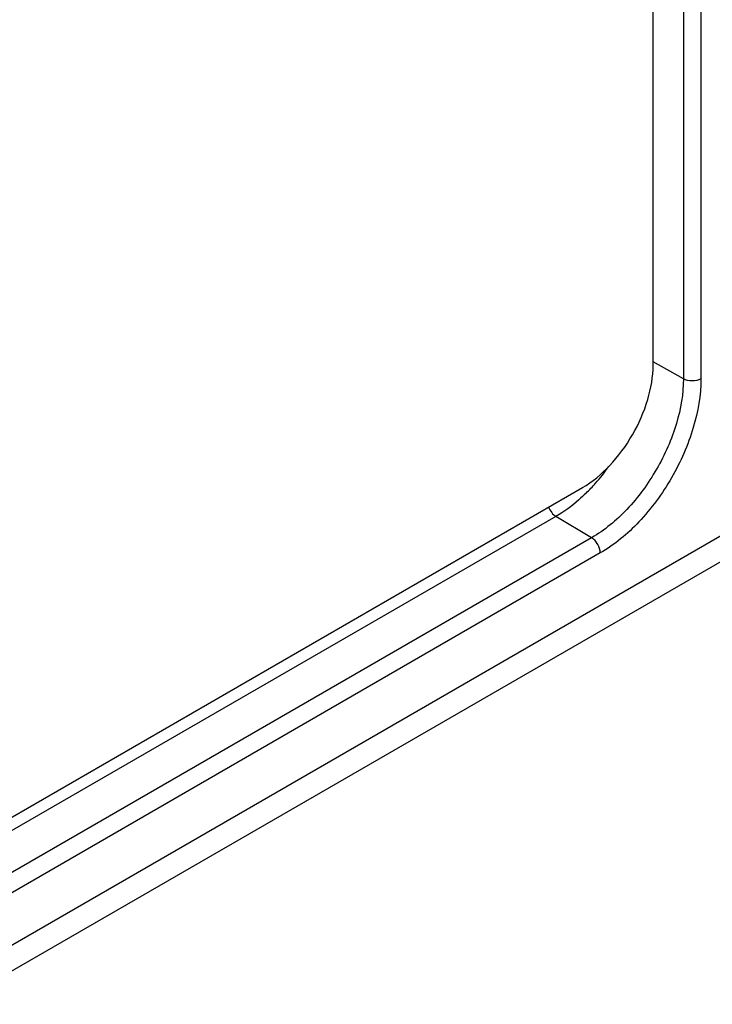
# Model space of a CAD drawing. Header units: inches. Extents: x 0 to 34, y 0 to 22.
# Tile 95 of 139: x 25.6 to 25.873, y 14.639 to 15.027. Entities that reach past the tile are written whole.
import ezdxf

# ---------------------------------------------------------------- set-up
doc = ezdxf.new("R2010")
doc.units = ezdxf.units.IN
doc.header["$LTSCALE"] = 1.87
doc.header["$MEASUREMENT"] = 0
doc.layers.get('0').update_dxf_attribs({"linetype": 'CONTINUOUS'})
doc.layers.add('02___PRT_ALL_AXES', color=7, linetype='CONTINUOUS')

msp = doc.modelspace()

# ---------------------------------------------------------------- linework, layer by layer
at = {"color": 7, "linetype": 'CONTINUOUS'}
for p, q in [((25.8616196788, 17.5321117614), (25.8616196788, 14.8851408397)), ((25.8685181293, 17.5321465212), (25.8685181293, 14.8851755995)), ((25.8616196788, 14.8851408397), (25.849696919, 14.8917886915)), ((25.8114479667, 14.830950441), (24.7495350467, 14.2178152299)), ((24.7657093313, 14.1821330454), (25.8915713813, 14.8321916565)), ((25.8254888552, 14.8225604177), (25.8114479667, 14.830950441)), ((25.8254888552, 14.8225604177), (24.7635759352, 14.2094252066)), ((24.7594968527, 14.1684009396), (25.8853592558, 14.8184597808)), ((25.8289079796, 14.8165688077), (24.7669950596, 14.2034335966))]:
    msp.add_line(p, q, dxfattribs=at)
for centre, radius, start, end in [((25.7647477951, 14.8988574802), 0.08295858, 318.6404009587, 324.4533189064), ((25.7701186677, 14.8942199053), 0.0758629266, 314.5035733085, 318.588951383)]:
    msp.add_arc(centre, radius, start, end, dxfattribs=at)
for points, knots in [([(25.8616196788, 14.8851408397), (25.8616196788, 14.8792184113), (25.8593982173, 14.8667271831), (25.851654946, 14.8491741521), (25.8403250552, 14.8336916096), (25.8306179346, 14.8255218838), (25.8254888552, 14.8225604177)], [0, 0, 0, 0, 0.2372134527, 0.4999939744, 0.7627778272, 1, 1, 1, 1]), ([(25.8685181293, 14.8851755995), (25.8685181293, 14.8786828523), (25.8660827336, 14.8649887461), (25.8575938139, 14.8457453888), (25.845172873, 14.8287719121), (25.8345309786, 14.8198154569), (25.8289079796, 14.8165688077)], [0, 0, 0, 0, 0.2372134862, 0.4999939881, 0.7627778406, 1, 1, 1, 1]), ([(25.8685181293, 14.8851755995), (25.8674973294, 14.8845862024), (25.8650759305, 14.8841116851), (25.8626538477, 14.8845642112), (25.8616196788, 14.8851408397)], [0, 0, 0, 0, 0.4988729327, 1, 1, 1, 1]), ([(25.8232950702, 14.8401139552), (25.8223579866, 14.8391944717), (25.8186952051, 14.8357925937), (25.814640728, 14.8327939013), (25.8114479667, 14.830950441)], [0, 0, 0, 0, 0.2625914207, 1, 1, 1, 1]), ([(25.8085162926, 14.8346097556), (25.8088205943, 14.8338421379), (25.8096247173, 14.8324547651), (25.8107986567, 14.8313384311), (25.8114479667, 14.830950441)], [0, 0, 0, 0, 0.5219117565, 1, 1, 1, 1]), ([(25.8289079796, 14.8165688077), (25.8289079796, 14.8177475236), (25.8281081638, 14.8200817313), (25.8265052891, 14.8219530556), (25.8254888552, 14.8225604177)], [0, 0, 0, 0, 0.4988665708, 1, 1, 1, 1])]:
    msp.add_open_spline(points, degree=3, knots=knots, dxfattribs=at)
at = {"layer": '02___PRT_ALL_AXES', "color": 7, "linetype": 'CONTINUOUS'}
for p, q in [((25.849696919, 14.8905230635), (25.849696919, 17.5322865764)), ((24.7644550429, 14.2317735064), (25.8218580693, 14.8423047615))]:
    msp.add_line(p, q, dxfattribs=at)
msp.add_open_spline([(25.8218580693, 14.8423047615), (25.8258100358, 14.8445865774), (25.8332893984, 14.850881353), (25.842019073, 14.8628106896), (25.8479852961, 14.8763353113), (25.849696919, 14.8859598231), (25.849696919, 14.8905230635)], degree=3, knots=[0, 0, 0, 0, 0.2372223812, 0.5000061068, 0.7627865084, 1, 1, 1, 1], dxfattribs=at)

doc.saveas('drawing.dxf')
